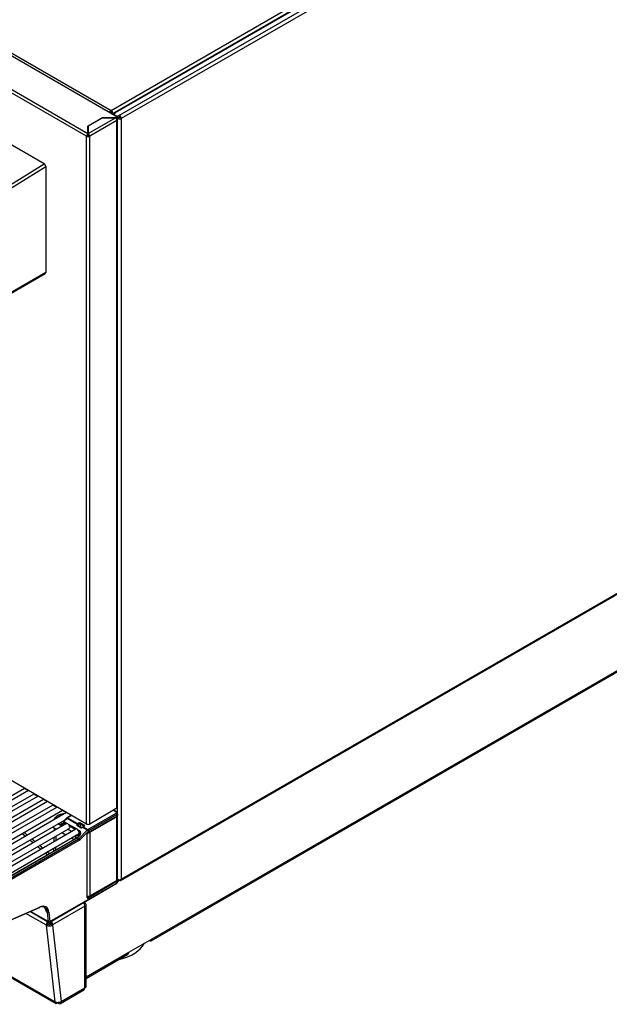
# Model space of a CAD drawing. Header units: millimetres. Extents: x -40 to 419, y 0 to 295.
# Tile 59 of 72: x 352 to 379, y 98 to 143. Entities that reach past the tile are written whole.
import ezdxf

# ---------------------------------------------------------------- set-up
doc = ezdxf.new("R2010")
doc.units = ezdxf.units.MM
doc.layers.add('BW4_CTMPLUS_RL', color=7, linetype='Continuous')
doc.layers.add('Standard', color=7, linetype='Continuous')

# ---------------------------------------------------------------- blocks, each defined once
blk = doc.blocks.new('SE3')
at = {"layer": 'BW4_CTMPLUS_RL', "color": 7, "linetype": 'Continuous'}
for p, q in [((355.959, 139.084), (388.627, 157.945)), ((388.883, 157.906), (356.095, 138.976)), ((388.937, 157.901), (356.149, 138.97)), ((356.341, 138.859), (389.398, 157.945)), ((389.49, 157.802), (356.426, 138.712)), ((349.896, 142.584), (355.959, 139.084)), ((356.228, 138.786), (349.899, 142.439)), ((354.849, 137.908), (348.52, 141.562)), ((348.601, 141.678), (354.91, 138.036)), ((355.924, 138.961), (355.941, 138.971)), ((355.941, 138.971), (356.03, 138.92)), ((355.959, 139.084), (355.959, 139.002)), ((355.977, 138.971), (355.977, 138.951)), ((356.03, 138.92), (356.012, 138.91)), ((356.03, 138.9), (356.03, 138.92)), ((356.074, 138.946), (356.047, 138.931)), ((356.047, 138.931), (356.047, 138.896)), ((356.065, 138.912), (356.072, 138.908)), ((356.072, 138.916), (356.157, 138.965)), ((356.072, 138.926), (356.072, 138.924)), ((356.079, 138.92), (356.072, 138.924)), ((356.072, 138.916), (356.256, 138.81)), ((356.072, 138.875), (356.072, 138.916)), ((356.157, 138.965), (356.149, 138.97)), ((356.164, 138.749), (356.228, 138.786)), ((356.228, 138.786), (356.228, 138.72)), ((356.341, 138.859), (356.256, 138.81)), ((356.256, 138.81), (356.256, 138.728)), ((356.341, 138.859), (356.341, 138.777)), ((354.91, 138.368), (355.57, 138.749)), ((354.91, 138.036), (354.91, 138.368)), ((354.92, 138.03), (356.157, 138.745)), ((355.577, 138.745), (354.92, 138.365)), ((354.92, 138.365), (354.92, 138.03)), ((356.228, 138.622), (354.99, 137.908)), ((355.57, 138.749), (356.164, 138.749)), ((355.57, 138.741), (355.57, 138.749)), ((356.157, 138.745), (355.577, 138.745)), ((356.164, 138.74), (356.164, 138.749)), ((356.199, 138.704), (356.228, 138.72)), ((356.214, 138.712), (356.228, 138.704)), ((356.256, 138.728), (356.228, 138.745)), ((356.228, 138.743), (356.256, 138.727)), ((356.228, 107.351), (356.228, 138.622)), ((356.256, 138.728), (356.341, 138.777)), ((356.256, 138.727), (356.327, 138.768)), ((356.327, 138.753), (356.256, 138.712)), ((356.256, 138.727), (356.256, 138.712)), ((356.256, 138.671), (356.256, 138.712)), ((356.257, 107.391), (356.257, 138.663)), ((356.327, 138.768), (356.325, 138.769)), ((356.327, 138.753), (356.327, 138.768)), ((356.426, 138.712), (356.355, 138.753)), ((356.426, 138.712), (356.426, 104.125)), ((352.922, 136.653), (350.447, 138.081)), ((354.905, 137.941), (354.849, 137.908)), ((354.849, 106.636), (354.849, 137.908)), ((354.91, 138.302), (354.92, 138.308)), ((354.91, 138.036), (354.91, 138.024)), ((354.91, 137.955), (354.91, 138.024)), ((354.92, 138.03), (354.92, 137.965)), ((354.934, 137.941), (354.99, 137.908)), ((354.99, 106.636), (354.99, 137.908)), ((350.298, 135.032), (352.922, 136.653)), ((350.372, 134.911), (352.993, 136.53)), ((352.993, 136.53), (352.993, 131.713)), ((349.507, 129.667), (352.972, 131.667)), ((352.993, 131.713), (349.528, 129.712)), ((356.401, 104.07), (389.465, 123.16)), ((356.426, 104.125), (389.49, 123.215)), ((357.788, 101.329), (384.071, 116.504)), ((357.829, 101.421), (384.113, 116.595)), ((354.849, 106.636), (348.949, 110.042)), ((344.143, 103.709), (352.03, 108.263)), ((352.212, 108.158), (344.45, 103.677)), ((344.575, 103.46), (352.462, 108.014)), ((352.645, 107.909), (344.882, 103.427)), ((352.021, 108.258), (352.203, 108.153)), ((352.453, 108.009), (352.635, 107.903)), ((345.007, 103.211), (352.895, 107.764)), ((353.077, 107.659), (345.314, 103.178)), ((345.439, 102.961), (353.327, 107.515)), ((352.885, 107.759), (353.067, 107.654)), ((353.317, 107.51), (353.499, 107.405)), ((353.509, 107.41), (345.746, 102.928)), ((345.871, 102.712), (353.759, 107.266)), ((353.941, 107.16), (346.178, 102.679)), ((353.599, 107.055), (353.486, 106.99)), ((353.624, 107.053), (353.511, 106.988)), ((353.749, 107.26), (353.931, 107.155)), ((354.161, 107.033), (353.96, 106.917)), ((354.176, 107.025), (353.985, 106.914)), ((354.905, 106.383), (356.188, 107.123)), ((354.913, 106.244), (356.23, 107.005)), ((356.223, 107.062), (354.94, 106.322)), ((356.228, 107.351), (354.99, 106.636)), ((356.189, 107.18), (356.063, 107.255)), ((356.215, 107.183), (356.078, 107.264)), ((356.23, 107.005), (356.223, 107.062)), ((356.256, 107.126), (356.256, 107.383)), ((356.256, 104.125), (356.256, 107.028)), ((356.256, 104.116), (356.256, 107.009)), ((356.268, 107.038), (356.257, 107.129)), ((346.303, 102.462), (353.87, 106.831)), ((353.929, 106.655), (346.61, 102.429)), ((353.388, 106.861), (353.388, 106.841)), ((353.73, 106.54), (353.548, 106.645)), ((353.719, 106.582), (353.579, 106.663)), ((353.65, 106.704), (353.754, 106.643)), ((353.754, 106.643), (353.775, 106.656)), ((353.777, 106.717), (353.775, 106.642)), ((353.792, 106.695), (353.79, 106.62)), ((353.936, 106.898), (353.792, 106.751)), ((353.896, 106.636), (353.792, 106.695)), ((353.958, 106.893), (353.814, 106.746)), ((353.814, 106.746), (353.965, 106.659)), ((353.985, 106.914), (353.958, 106.893)), ((354.409, 106.633), (353.958, 106.893)), ((353.985, 106.914), (354.434, 106.655)), ((354.018, 106.628), (354.397, 106.41)), ((354.409, 106.633), (354.424, 106.648)), ((354.585, 106.462), (354.422, 106.556)), ((354.434, 106.655), (354.47, 106.675)), ((354.608, 106.47), (354.445, 106.563)), ((354.448, 106.614), (354.456, 106.557)), ((354.491, 106.639), (354.455, 106.619)), ((354.494, 106.535), (354.491, 106.639)), ((354.726, 106.544), (354.562, 106.639)), ((354.562, 106.639), (354.566, 106.496)), ((354.583, 106.675), (354.747, 106.581)), ((354.907, 106.231), (356.224, 106.991)), ((356.22, 106.961), (355.011, 106.263)), ((356.22, 106.961), (356.196, 106.975)), ((356.22, 104.066), (356.22, 106.961)), ((346.735, 102.213), (354.054, 106.438)), ((354.361, 106.405), (347.042, 102.18)), ((347.167, 101.963), (354.486, 106.189)), ((353.32, 106.488), (353.48, 106.395)), ((353.376, 106.455), (353.372, 106.333)), ((353.466, 106.403), (353.466, 106.387)), ((353.73, 106.251), (353.912, 106.146)), ((354.162, 106.29), (353.98, 106.395)), ((354.328, 106.386), (354.075, 106.532)), ((354.468, 106.113), (354.412, 106.146)), ((354.502, 106.111), (354.416, 106.023)), ((354.525, 106.106), (354.439, 106.018)), ((354.45, 106.379), (354.527, 106.335)), ((354.499, 106.108), (354.502, 106.206)), ((354.51, 105.977), (354.879, 106.362)), ((354.927, 106.311), (354.559, 105.926)), ((354.634, 106.459), (354.566, 106.496)), ((354.61, 106.468), (354.63, 106.457)), ((354.657, 106.485), (354.655, 106.482)), ((354.682, 106.504), (354.657, 106.485)), ((354.67, 106.482), (354.668, 106.479)), ((354.697, 106.503), (354.67, 106.482)), ((354.879, 106.362), (354.67, 106.482)), ((354.732, 106.533), (354.682, 106.504)), ((354.747, 106.532), (354.697, 106.503)), ((354.697, 106.503), (354.905, 106.383)), ((354.725, 106.529), (354.726, 106.544)), ((354.87, 103.297), (354.87, 106.171)), ((354.879, 103.31), (354.879, 106.183)), ((355.011, 106.263), (354.987, 106.277)), ((355.011, 103.368), (355.011, 106.263)), ((354.387, 106), (347.418, 101.977)), ((354.412, 105.997), (347.443, 101.974)), ((347.515, 101.933), (354.484, 105.956)), ((354.519, 105.895), (347.551, 101.871)), ((353.363, 106.039), (353.357, 105.825)), ((353.457, 106.093), (353.45, 105.879)), ((354.162, 106.002), (354.276, 105.936)), ((354.416, 106.023), (354.387, 106)), ((354.412, 105.997), (354.439, 106.018)), ((354.484, 105.956), (354.412, 105.997)), ((354.439, 106.018), (354.51, 105.977)), ((353.347, 105.532), (353.343, 105.397)), ((353.441, 105.586), (353.437, 105.451)), ((353.173, 102.181), (356.226, 103.944)), ((353.183, 102.204), (356.236, 103.967)), ((353.183, 102.203), (356.236, 103.966)), ((356.236, 104.036), (354.913, 103.272)), ((356.22, 104.066), (355.011, 103.368)), ((356.236, 103.967), (356.236, 104.036)), ((356.236, 103.966), (356.236, 103.967)), ((356.236, 103.967), (356.236, 103.967)), ((356.256, 104.111), (356.255, 104.111)), ((356.255, 104.11), (356.256, 104.109)), ((356.256, 104.125), (356.256, 104.111)), ((356.27, 104.119), (356.256, 104.111)), ((356.256, 104.109), (356.271, 104.118)), ((356.271, 104.017), (356.271, 104.098)), ((356.271, 104.036), (356.341, 104.076)), ((356.271, 104.01), (356.272, 104.018)), ((356.341, 104.105), (356.341, 104.076)), ((354.733, 103.03), (354.77, 103.052)), ((354.77, 103.103), (354.77, 103.052)), ((354.828, 99.266), (354.828, 102.97)), ((354.879, 103.319), (354.895, 103.307)), ((354.895, 103.307), (354.977, 103.354)), ((347.219, 100.447), (352.708, 102.838)), ((347.234, 100.472), (352.723, 102.863)), ((353.023, 102.033), (352.093, 102.57)), ((352.296, 102.659), (353.123, 102.181)), ((352.308, 102.664), (353.113, 102.199)), ((353.025, 102.652), (352.956, 102.846)), ((353.024, 102.652), (352.977, 102.803)), ((353.027, 102.642), (353.024, 102.652)), ((353.065, 102.62), (353.027, 102.642)), ((353.113, 102.2), (353.065, 102.62)), ((353.136, 102.625), (353.183, 102.204)), ((354.77, 102.899), (353.305, 102.053)), ((354.77, 102.899), (354.77, 102.888)), ((354.77, 99.184), (354.77, 102.888)), ((353.093, 102.084), (353.023, 102.033)), ((353.11, 102.158), (353.057, 102.181)), ((353.09, 102.195), (353.16, 102.154)), ((353.113, 102.199), (353.113, 102.2)), ((353.16, 102.154), (353.16, 102.07)), ((353.163, 102.07), (353.164, 102.005)), ((353.183, 102.204), (353.183, 102.203)), ((353.235, 102.094), (353.235, 102.084)), ((353.235, 102.084), (353.305, 102.043)), ((353.416, 98.556), (353.023, 102.033)), ((353.305, 102.053), (353.305, 102.043)), ((353.305, 102.043), (353.699, 98.566)), ((356.769, 100.808), (357.829, 101.421)), ((348.827, 101.148), (353.458, 98.474)), ((348.876, 101.169), (353.418, 98.547)), ((354.828, 99.688), (356.769, 100.808)), ((354.828, 99.62), (356.727, 100.717)), ((353.658, 98.474), (354.728, 99.092)), ((353.699, 98.566), (354.77, 99.184)), ((353.418, 98.547), (353.416, 98.556)), ((353.496, 98.53), (353.464, 98.471)), ((353.501, 98.517), (353.503, 98.53)), ((353.501, 98.53), (353.501, 98.517)), ((353.521, 98.528), (353.521, 98.518)), ((353.536, 98.497), (353.536, 98.528)), ((353.558, 98.484), (353.536, 98.497))]:
    blk.add_line(p, q, dxfattribs=at)
for centre, radius, start, end in [((353.804, 106.63), 0.458, 110.9823, 118.1423), ((353.827, 106.716), 0.05, 135.602, 178.2302), ((354.017, 106.819), 0.114, 120.4123, 135.8734), ((354.452, 106.578), 0.0163, 188.4992, 243.1012), ((354.463, 106.596), 0.0234, 128.6822, 152.4737), ((354.526, 106.57), 0.0776, 62.1423, 116.4234), ((354.944, 106.178), 0.0645, 125.021, 175.6225), ((353.148, 102.225), 0.05, 240, 300), ((353.173, 102.21), 0.141, 266.0544, 296.0815), ((353.166, 102.281), 0.276, 269.4937, 300.2921), ((353.56, 98.805), 0.276, 269.4937, 300.2921)]:
    blk.add_arc(centre, radius, start, end, dxfattribs=at)
for centre, major_axis, ratio, start_param, end_param in [((355.959, 138.982), (-0.063, -0.108), 0.57735, 3.926991, 4.999146), ((355.959, 138.982), (0.0125, 0.0217), 0.57735, 0.785398, 2.356194), ((355.959, 138.982), (-0.062, 0.108), 0.57735, 3.926991, 5.497787), ((355.959, 138.982), (-0.0125, 0.0217), 0.57735, 3.926991, 5.497787), ((356.157, 138.867), (0.12, 0), 0.57735, 2.439625, 2.78597), ((356.157, 138.86), (-0.12, 0.061), 0.059005, -0.755578, -0.672147), ((356.149, 138.882), (0.054, -0.0935), 0.57735, 2.356194, 3.926991), ((356.341, 138.761), (0.06, -0.104), 0.57735, 0.785398, 2.356194), ((356.157, 138.663), (-0.05, 0.0866), 0.57735, 3.926991, 5.497787), ((356.157, 138.663), (-0.1, 0), 0.57735, 2.356194, 3.926991), ((356.341, 138.761), (-0.12, 0), 0.57735, 0.785398, 2.356194), ((356.341, 138.761), (0.02, 0), 0.57735, 3.926991, 5.497787), ((356.341, 138.761), (-0.01, 0.0173), 0.57735, 3.926991, 5.497787), ((354.92, 137.949), (0.05, 0.0866), 0.57735, 0.927295, 2.356194), ((354.92, 137.949), (-0.1, 0), 0.57735, 0.785398, 2.356194), ((354.92, 137.949), (-0.01, -0.0173), 0.57735, 4.712389, 5.497787), ((354.92, 137.949), (-0.02, 0), 0.57735, 0.785398, 2.356194), ((354.92, 137.949), (0.05, -0.0866), 0.57735, 0.785398, 2.356194), ((354.92, 137.949), (-0.01, 0.0173), 0.57735, 3.926991, 5.497787), ((352.922, 136.571), (-0.05, 0.0867), 0.57735, 3.9276, 5.498397), ((352.922, 131.754), (-0.05, 0.0866), 0.57735, 3.141593, 3.926991), ((353.511, 106.947), (0.025, -0.0433), 0.57735, 2.356194, 3.141593), ((353.624, 107.012), (0.025, -0.0433), 0.57735, 2.356194, 3.141593), ((353.8, 106.95), (0.25, 0.002), 0.579793, 1.459522, 2.347133), ((356.138, 107.152), (-0.0703, -0.0005), 0.577318, 2.348713, 3.904313), ((356.188, 107.083), (0.025, -0.0433), 0.57735, 0.785398, 2.356194), ((356.189, 107.14), (-0.0256, -0.043), 0.586122, 3.141593, 3.934764), ((356.189, 107.14), (-0.0256, -0.043), 0.586122, 2.486131, 3.141593), ((356.136, 107.007), (-0.12, -0.003), 0.55877, 2.341318, 3.126716), ((356.209, 107.017), (-0.015, 0.026), 0.57735, 3.141593, 3.926991), ((356.157, 107.391), (-0.1, 0), 0.57735, 2.356194, 3.141593), ((353.688, 106.886), (0.25, 0), 0.57735, 2.356809, 3.24442), ((353.511, 106.947), (0.025, -0.0433), 0.57735, 3.141593, 3.891951), ((353.754, 106.603), (0.025, 0.0433), 0.57735, 0.785398, 2.356194), ((353.719, 106.664), (-0.05, 0.0866), 0.57735, 2.356194, 3.891951), ((353.754, 106.684), (-0.025, 0.0433), 0.57735, 2.356194, 2.986004), ((353.825, 106.641), (0.05, -0.0015), 0.597222, 3.141593, 3.945136), ((353.827, 106.716), (0.05, -0.0015), 0.597222, 3.141593, 3.945136), ((353.827, 106.716), (0.0357, -0.035), 0.311422, 2.229281, 3.141593), ((353.827, 106.716), (-0.025, -0.0433), 0.57735, 4.310963, 5.497787), ((353.991, 106.546), (-0.063, 0.108), 0.57735, 3.141593, 6.283185), ((353.971, 106.863), (0.0357, -0.035), 0.311422, 2.229281, 3.141593), ((353.985, 106.873), (0.025, -0.0433), 0.57735, 2.356194, 3.142222), ((354.476, 106.613), (0.0731, 0.037), 0.74249, 2.231525, 3.594765), ((354.417, 106.615), (-0.0251, 0.0164), 0.433114, 3.70532, 5.297124), ((354.43, 106.537), (-0.0149, -0.026), 0.576646, 3.141593, 4.309532), ((354.436, 106.572), (0.0481, 0.0877), 0.591335, 0.772515, 0.920508), ((354.427, 106.625), (-0.0181, 0.0239), 0.488885, 3.895667, 5.431806), ((354.434, 106.63), (0.015, -0.026), 0.57735, 0.820438, 2.356194), ((354.457, 106.561), (0.0331, 0.0617), 0.597209, 0.766606, 0.914599), ((354.526, 106.643), (-0.08, 0), 0.57735, 3.927605, 5.498401), ((354.47, 106.651), (0.015, -0.026), 0.57735, 0.820438, 2.356194), ((354.583, 106.651), (-0.015, -0.026), 0.57735, 3.926991, 5.497787), ((354.747, 106.556), (0.015, 0.026), 0.57735, 0.785398, 2.356194), ((354.705, 106.556), (-0.06, 0), 0.57735, 2.356809, 3.927605), ((354.92, 106.677), (-0.1, 0), 0.57735, 0.785398, 2.356194), ((353.382, 106.596), (-0.063, -0.108), 0.57735, 5.969276, 6.283185), ((354.406, 106.005), (-0.062, -0.108), 0.57735, 2.78968, 5.443994), ((354.423, 106.297), (-0.063, 0.108), 0.57735, 3.141593, 6.283185), ((354.538, 106.076), (0.0357, -0.035), 0.311451, 2.229268, 3.141593), ((354.54, 106.304), (-0.025, -0.0433), 0.57735, 4.310963, 5.376579), ((354.383, 106.188), (-0.188, -0.101), 0.710294, 1.984297, 2.735961), ((354.383, 106.188), (-0.188, -0.101), 0.710294, 2.735961, 3.555093), ((354.531, 106.476), (0.05, 0.0007), 0.567188, 0.776973, 1.294221), ((354.626, 106.504), (-0.0557, -0.027), 0.731611, 0.463073, 2.027474), ((354.593, 106.444), (-0.0149, -0.026), 0.576646, 3.141593, 4.309532), ((354.593, 106.444), (-0.0149, -0.026), 0.576646, 2.476937, 3.141593), ((354.676, 106.461), (0.0214, -0.021), 0.311422, 3.141593, 3.76759), ((354.676, 106.461), (0.0214, -0.021), 0.311422, 2.229281, 3.141593), ((354.678, 106.464), (0.0214, -0.021), 0.311422, 2.229281, 3.143696), ((354.697, 106.478), (0.015, -0.026), 0.57735, 2.356194, 3.142252), ((354.747, 106.507), (0.015, -0.026), 0.57735, 2.356194, 3.141593), ((354.913, 106.195), (-0.0296, -0.0525), 0.578842, 3.916055, 5.484121), ((354.849, 106.183), (-0.03, 0), 0.57735, 2.356194, 3.144549), ((354.905, 106.301), (0.05, 0.0866), 0.57735, 0.785398, 1.169371), ((354.892, 106.331), (-0.0361, 0.0346), 0.319031, 3.796623, 5.36742), ((354.905, 106.342), (0.025, -0.0433), 0.57735, 0.785398, 2.356194), ((354.892, 106.257), (-0.015, 0.026), 0.57735, 3.139182, 3.926991), ((354.926, 106.309), (-0.12, -0.003), 0.55877, 1.553641, 2.341318), ((354.94, 106.281), (0.025, 0.0433), 0.57735, 0.785398, 1.169371), ((354.412, 105.957), (0.025, -0.0433), 0.57735, 2.356194, 3.141593), ((354.452, 105.988), (0.0357, -0.035), 0.311451, 2.229268, 3.141593), ((354.484, 106.037), (-0.05, -0.0866), 0.57735, 0.785398, 1.169371), ((354.484, 105.915), (-0.025, 0.0433), 0.57735, 3.926991, 5.497787), ((354.524, 105.947), (-0.0361, 0.0346), 0.319031, 3.796623, 5.36742), ((354.519, 106.017), (-0.075, -0.13), 0.57735, 0.785398, 1.169371), ((356.136, 104.118), (-0.12, 0.003), 0.595349, 2.373082, 3.15848), ((356.214, 104.048), (0.015, -0.026), 0.57735, 0.785398, 1.996662), ((356.201, 103.987), (-0.025, 0.0433), 0.57735, 3.141593, 3.891951), ((356.152, 104.019), (-0.12, 0.004), 0.597148, 2.374268, 3.269698), ((356.151, 104.019), (-0.12, 0.004), 0.597134, 2.37491, 3.160308), ((356.341, 104.174), (0.12, 0), 0.57735, 3.926991, 5.497787), ((356.341, 104.174), (-0.06, 0.104), 0.57735, 2.356194, 3.926991), ((354.628, 102.98), (-0.1, 0.173), 0.57735, 3.926991, 4.892476), ((354.628, 102.97), (-0.2, 0), 0.57735, 2.356194, 3.926991), ((354.926, 103.42), (0.12, -0.003), 0.595349, 4.227672, 5.514675), ((354.849, 103.31), (-0.03, 0), 0.57735, 2.356194, 3.141593), ((354.913, 103.322), (0.0297, 0.0527), 0.57569, 2.345392, 3.913459), ((354.892, 103.284), (0.015, -0.026), 0.57735, 0.785398, 2.199115), ((352.63, 102.307), (-0.31, -0.537), 0.57735, 2.478368, 3.804818), ((352.688, 102.884), (-0.02, 0.0458), 0.643408, 3.141593, 3.996013), ((352.665, 102.287), (-0.335, -0.58), 0.57735, 2.478368, 3.804818), ((353.1, 102.645), (0.0497, 0.0056), 0.643408, 3.857969, 5.428765), ((353.163, 102.134), (-0.1, -0.173), 0.57735, 4.773476, 5.61996), ((353.163, 102.134), (-0.05, -0.0866), 0.57735, 4.773476, 5.61996), ((353.163, 102.134), (-0.0994, -0.0113), 0.643408, 0.716376, 1.501774), ((353.148, 102.225), (0.0498, 0.0049), 0.653362, 3.867936, 5.434463), ((353.148, 102.225), (0.0498, 0.0041), 0.663095, 3.877903, 5.44443), ((353.148, 102.225), (0.025, 0.0433), 0.57735, 2.478368, 3.141593), ((353.148, 102.225), (-0.025, 0.0433), 0.57735, 3.141593, 3.891951), ((353.164, 102.135), (-0.05, 0.0866), 0.57735, 3.926991, 5.07876), ((353.164, 102.135), (0.1, -0.173), 0.57735, 0.785398, 1.750883), ((353.163, 102.134), (-0.199, -0.023), 0.643408, 0.716376, 1.501774), ((355.606, 101.52), (-1.935, 0), 0.57735, 1.949115, 2.860582), ((357.688, 101.502), (-0.1, 0.173), 0.57735, 2.356194, 3.926991), ((356.627, 100.89), (-0.1, 0.173), 0.57735, 3.141593, 3.926991), ((354.628, 99.266), (-0.1, 0.173), 0.57735, 3.141593, 3.926991), ((354.628, 99.266), (-0.2, 0), 0.57735, 2.356194, 3.141593), ((353.557, 98.657), (-0.199, -0.023), 0.643408, 0.716376, 1.501774), ((353.558, 98.648), (0.1, 0.173), 0.57735, 2.478368, 3.202679), ((353.571, 98.518), (0.05, 0), 0.57735, 3.141593, 3.926991), ((353.558, 98.648), (-0.1, 0.173), 0.57735, 2.356194, 3.926991)]:
    blk.add_ellipse(centre, major_axis=major_axis, ratio=ratio, start_param=start_param, end_param=end_param, dxfattribs=at)
for points in [[(356.223, 107.062), (356.243, 107.075), (356.255, 107.091), (356.258, 107.107)], [(354.451, 106.553), (354.435, 106.562), (354.431, 106.586), (354.442, 106.607)], [(354.505, 106.284), (354.532, 106.268), (354.564, 106.21), (354.531, 106.131), (354.503, 106.098)], [(354.655, 106.474), (354.65, 106.467), (354.635, 106.456), (354.62, 106.456), (354.614, 106.459)], [(356.236, 104.036), (356.258, 104.049), (356.27, 104.068), (356.271, 104.088)], [(356.271, 104.007), (356.267, 103.991), (356.255, 103.977), (356.236, 103.966)], [(356.271, 104.088), (356.271, 104.098), (356.267, 104.109), (356.261, 104.119)]]:
    blk.add_open_spline(points, degree=3, dxfattribs=at)
for points, knots in [([(356.258, 107.107), (356.258, 107.11), (356.26, 107.131), (356.246, 107.152), (356.225, 107.164)], [0.4391064, 0.4391064, 0.4391064, 0.4391064, 0.5, 1, 1, 1, 1]), ([(356.265, 107.057), (356.266, 107.056), (356.266, 107.038), (356.252, 107.018), (356.23, 107.005)], [0.4508778, 0.4508778, 0.4508778, 0.4508778, 0.5, 1, 1, 1, 1]), ([(353.389, 106.83), (353.389, 106.832), (353.388, 106.837), (353.388, 106.845), (353.388, 106.853), (353.389, 106.861), (353.39, 106.869), (353.392, 106.876), (353.395, 106.884), (353.398, 106.891), (353.402, 106.898), (353.406, 106.905), (353.41, 106.911), (353.415, 106.918), (353.42, 106.924), (353.425, 106.93), (353.431, 106.935), (353.437, 106.941), (353.443, 106.946), (353.449, 106.951), (353.456, 106.956), (353.462, 106.96), (353.469, 106.965), (353.474, 106.968), (353.476, 106.969)], [0.4390866, 0.4390866, 0.4390866, 0.4390866, 0.4656241, 0.4955341, 0.5249977, 0.5540149, 0.5825856, 0.6107098, 0.6383877, 0.6656192, 0.6924043, 0.718743, 0.7446354, 0.7700815, 0.7950813, 0.8196348, 0.843742, 0.867403, 0.8906178, 0.9133865, 0.935709, 0.9575854, 0.9790157, 1, 1, 1, 1]), ([(354.726, 106.52), (354.731, 106.523), (354.735, 106.527), (354.735, 106.536), (354.731, 106.541), (354.726, 106.544)], [0, 0, 0, 0, 0.5, 0.5, 1, 1, 1, 1]), ([(354.871, 103.322), (354.871, 103.32), (354.872, 103.317), (354.873, 103.313), (354.875, 103.309), (354.878, 103.307), (354.88, 103.305), (354.883, 103.304), (354.886, 103.304), (354.889, 103.304), (354.892, 103.305), (354.894, 103.306), (354.895, 103.307)], [0, 0, 0, 0, 0.122568, 0.239898, 0.352053, 0.459105, 0.561138, 0.658247, 0.750546, 0.838165, 0.921256, 1, 1, 1, 1]), ([(353.501, 98.517), (353.493, 98.502), (353.486, 98.49), (353.473, 98.475), (353.467, 98.471), (353.464, 98.471)], [0, 0, 0, 0, 0.5, 0.5, 1, 1, 1, 1])]:
    blk.add_open_spline(points, degree=3, knots=knots, dxfattribs=at)
for points, weights in [([(351.918, 106.203), (351.992, 106.141), (352.067, 106.079)], [1.00000001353, 1.0000000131, 1.00000001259]), ([(352.154, 106.129), (352.08, 106.191), (352.006, 106.254)], [1.000000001, 1.00000000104, 1.00000000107]), ([(352.271, 105.908), (352.345, 105.846), (352.42, 105.783)], [1.00000001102, 1.0000000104, 1.00000000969]), ([(352.507, 105.834), (352.433, 105.896), (352.359, 105.958)], [1.00000000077, 1.00000000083, 1.00000000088]), ([(352.86, 105.539), (352.786, 105.601), (352.712, 105.663)], [1.00000000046, 1.00000000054, 1.0000000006]), ([(352.624, 105.613), (352.698, 105.55), (352.772, 105.488)], [1.0000000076, 1.00000000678, 1.00000000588]), ([(352.977, 105.317), (353.023, 105.278), (353.07, 105.239)], [1.00000000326, 1.00000000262, 1.00000000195]), ([(353.158, 105.29), (353.111, 105.329), (353.064, 105.368)], [1.00000000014, 1.0000000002, 1.00000000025])]:
    blk.add_rational_spline(points, weights, degree=2, dxfattribs=at)
blk.add_rational_spline([(353.025, 102.652), (353.009, 102.753), (352.962, 102.831), (352.893, 102.871), (352.893, 102.871)], [0.999999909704, 0.999999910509, 0.999999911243, 0.999999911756, 0.99999991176], degree=3, knots=[0.0001442, 0.0001442, 0.0001442, 0.0001442, 0.4894871, 0.493258, 0.493258, 0.493258, 0.493258], dxfattribs=at)

msp = doc.modelspace()

# ---------------------------------------------------------------- block references
at = {"layer": 'Standard'}
msp.add_blockref('SE3', (0, 0), dxfattribs=at)

doc.saveas('drawing.dxf')
